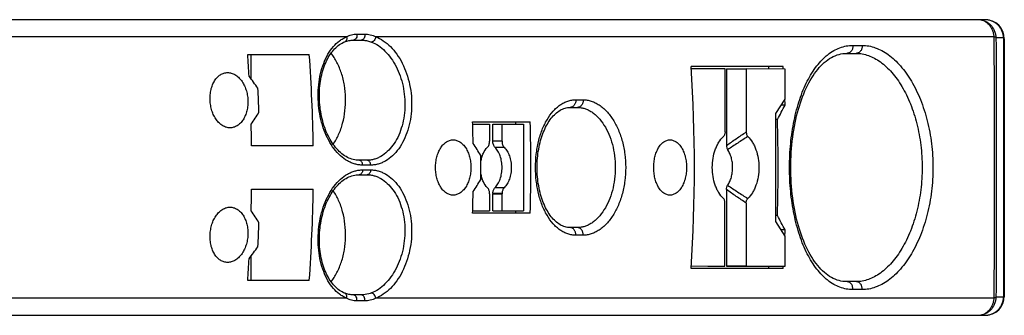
# Model space of a CAD drawing. Header units: millimetres. Extents: x 0 to 420, y 0 to 297.
# Tile 8 of 22: x 218 to 259, y 129 to 141. Entities that reach past the tile are written whole.
import ezdxf

# ---------------------------------------------------------------- set-up
doc = ezdxf.new("R2010")
doc.units = ezdxf.units.MM
doc.header["$LTSCALE"] = 23.1
doc.layers.add('T-EM12-T00-0DXF_CONTINUOUS_LINE', color=7, linetype='CONTINUOUS')

msp = doc.modelspace()

# ---------------------------------------------------------------- linework, layer by layer
at = {"layer": 'T-EM12-T00-0DXF_CONTINUOUS_LINE', "color": 7, "linetype": 'Continuous'}
for p, q in [((258.1007, 140.88), (185.0739, 140.88)), ((258.9007, 140.08), (258.9007, 129.38)), ((231.8283, 140.03), (232.1571, 140.03)), ((227.4337, 139.43), (229.9943, 139.43)), ((227.5829, 138.4075), (227.5829, 139.43)), ((252.3528, 139.48), (252.7388, 139.48)), ((249.7016, 138.93), (245.877, 138.93)), ((247.2873, 138.8308), (245.8826, 138.8332)), ((247.2855, 136.2106), (247.2873, 138.8308)), ((247.3489, 138.8294), (247.3466, 135.6453)), ((247.3489, 138.8294), (248.1712, 138.8293)), ((248.1712, 138.8293), (248.1693, 136.2091)), ((249.7862, 138.8265), (248.1712, 138.8293)), ((249.1136, 138.8277), (249.1136, 138.93)), ((249.7082, 138.8266), (249.7016, 138.93)), ((249.7853, 137.5765), (249.7862, 138.8265)), ((240.8426, 137.23), (241.1497, 137.23)), ((249.3992, 136.9772), (249.7853, 137.5765)), ((249.7856, 137.33), (249.6265, 137.33)), ((249.3959, 132.4772), (249.3992, 136.9772)), ((227.5829, 136.3697), (227.5829, 136.5365)), ((236.7882, 136.63), (239.184, 136.63)), ((236.791, 136.53), (237.4958, 136.53)), ((237.4958, 136.53), (237.4958, 135.8248)), ((237.6271, 136.53), (238.91, 136.53)), ((237.6271, 135.8248), (237.6271, 136.53)), ((238.0101, 135.8248), (238.0101, 136.53)), ((238.5912, 136.53), (238.5912, 136.63)), ((238.91, 136.53), (238.91, 132.93)), ((249.4647, 136.73), (249.399, 136.73)), ((230.1578, 135.63), (227.5973, 135.63)), ((232.3952, 135.03), (232.0664, 135.03)), ((232.0664, 134.43), (232.3952, 134.43)), ((227.5973, 133.83), (230.1578, 133.83)), ((237.4958, 133.6352), (237.4958, 132.93)), ((237.6271, 132.93), (237.6271, 133.6352)), ((238.0101, 132.93), (238.0101, 133.6352)), ((247.3453, 133.8135), (247.343, 130.6294)), ((227.5829, 132.9235), (227.5829, 133.0903)), ((247.2815, 130.6308), (247.2833, 133.251)), ((248.1672, 133.2495), (248.1653, 130.6293)), ((239.184, 132.83), (236.7882, 132.83)), ((236.791, 132.93), (237.4958, 132.93)), ((237.6271, 132.93), (238.91, 132.93)), ((238.5912, 132.83), (238.5912, 132.93)), ((249.4647, 132.73), (249.3961, 132.73)), ((249.7812, 131.8765), (249.3959, 132.4772)), ((241.1497, 132.23), (240.8426, 132.23)), ((249.7856, 132.13), (249.6186, 132.13)), ((249.7803, 130.6265), (249.7812, 131.8765)), ((227.5829, 130.03), (227.5829, 131.0525)), ((245.8829, 130.6319), (246.5717, 130.6307)), ((245.883, 130.6332), (247.2815, 130.6308)), ((246.5717, 130.6307), (247.2815, 130.6308)), ((249.7016, 130.53), (245.877, 130.53)), ((248.1653, 130.6293), (247.343, 130.6294)), ((247.343, 130.6294), (249.0142, 130.6265)), ((248.1653, 130.6293), (249.7803, 130.6265)), ((249.0142, 130.6265), (249.7803, 130.6265)), ((249.1136, 130.53), (249.1136, 130.6265)), ((249.7016, 130.53), (249.7078, 130.6265)), ((229.9943, 130.03), (227.4337, 130.03)), ((252.7388, 129.98), (252.3528, 129.98)), ((232.1571, 129.43), (231.8283, 129.43)), ((178.7007, 128.58), (258.1007, 128.58))]:
    msp.add_line(p, q, dxfattribs=at)
at = {"layer": 'T-EM12-T00-0DXF_CONTINUOUS_LINE', "color": 9, "linetype": 'Continuous'}
for p, q in [((231.5469, 140.167), (208.6808, 140.167)), ((231.9741, 140.28), (232.3032, 140.28)), ((258.4813, 140.167), (232.7594, 140.167)), ((258.8711, 140.1271), (258.5679, 140.1264)), ((252.6023, 139.8105), (252.9888, 139.8105)), ((241.0789, 137.5469), (241.3863, 137.5469)), ((238.0101, 135.8248), (237.6271, 135.8248)), ((237.7158, 135.5729), (238.0988, 135.5729)), ((232.546, 134.8304), (232.217, 134.8304)), ((232.217, 134.6296), (232.546, 134.6296)), ((237.6271, 133.6352), (238.0101, 133.6352)), ((237.628, 133.6649), (238.011, 133.6649)), ((238.0988, 133.8871), (237.7158, 133.8871)), ((241.3863, 131.9131), (241.0789, 131.9131)), ((252.9888, 129.6495), (252.6023, 129.6495)), ((231.5469, 129.293), (208.6808, 129.293)), ((232.3032, 129.18), (231.9741, 129.18)), ((258.4813, 129.293), (232.7594, 129.293)), ((258.8711, 129.3329), (258.5679, 129.3336))]:
    msp.add_line(p, q, dxfattribs=at)
at = {"layer": 'T-EM12-T00-0DXF_CONTINUOUS_LINE', "color": 7, "linetype": 'Continuous'}
for points in [[(232.0664, 135.03), (232.012, 135.0315), (231.9488, 135.0371), (231.8863, 135.0467), (231.8242, 135.0603), (231.7628, 135.0777), (231.7019, 135.0989), (231.6417, 135.1239), (231.5823, 135.1525), (231.5236, 135.1848), (231.4657, 135.2206), (231.4087, 135.2598), (231.3528, 135.3025), (231.2978, 135.3484), (231.244, 135.3976), (231.1913, 135.45), (231.1398, 135.5055), (231.0896, 135.5641), (231.0406, 135.6258), (230.993, 135.6904), (230.9468, 135.7579), (230.902, 135.8281), (230.8589, 135.9011), (230.8173, 135.9767), (230.7775, 136.0547), (230.7395, 136.1351), (230.7033, 136.2178), (230.6689, 136.3025), (230.6366, 136.3893), (230.6062, 136.4779), (230.5779, 136.5683), (230.5517, 136.6602), (230.5277, 136.7536), (230.5059, 136.8482), (230.4863, 136.944), (230.469, 137.0407), (230.4539, 137.1383), (230.4412, 137.2365), (230.4309, 137.3352), (230.4229, 137.4343), (230.4173, 137.5335), (230.4141, 137.6327), (230.4133, 137.7317), (230.4149, 137.8304), (230.4188, 137.9286), (230.4252, 138.0261), (230.4339, 138.1228), (230.445, 138.2186), (230.4583, 138.3131), (230.474, 138.4064), (230.492, 138.4982), (230.5122, 138.5883), (230.5346, 138.6768), (230.5591, 138.7633), (230.5857, 138.8478), (230.6144, 138.9302), (230.6451, 139.0103), (230.6777, 139.088), (230.7123, 139.1632), (230.7486, 139.2359), (230.7868, 139.3059), (230.8266, 139.3731), (230.8682, 139.4374), (230.9113, 139.4988), (230.956, 139.5572), (231.0022, 139.6126), (231.0499, 139.6648), (231.099, 139.7139), (231.1495, 139.7597), (231.2014, 139.8022), (231.2546, 139.8413), (231.3091, 139.8771), (231.3648, 139.9093), (231.4219, 139.9379), (231.4722, 139.9597)], [(231.4722, 139.9596), (231.5078, 139.9732), (231.5526, 139.9883), (231.5977, 140.0011), (231.6435, 140.0116), (231.6902, 140.0198), (231.7379, 140.0257), (231.7868, 140.0291), (231.8283, 140.03)], [(252.3529, 129.98), (252.2749, 129.9825), (252.1908, 129.9907), (252.1081, 130.0045), (252.0267, 130.0238), (251.9464, 130.0485), (251.8672, 130.0785), (251.789, 130.1137), (251.712, 130.154), (251.6361, 130.1994), (251.5614, 130.2497), (251.488, 130.3048), (251.4158, 130.3646), (251.3451, 130.429), (251.2758, 130.4978), (251.2079, 130.5712), (251.1413, 130.649), (251.0762, 130.7312), (251.0124, 130.8177), (250.9501, 130.9088), (250.8892, 131.0041), (250.8299, 131.1036), (250.7723, 131.2073), (250.7164, 131.315), (250.6622, 131.4265), (250.6099, 131.5419), (250.5595, 131.6609), (250.5111, 131.7834), (250.4647, 131.9093), (250.4204, 132.0384), (250.3782, 132.1706), (250.3382, 132.3057), (250.3004, 132.4436), (250.2649, 132.5841), (250.2317, 132.727), (250.2008, 132.8722), (250.1723, 133.0196), (250.1461, 133.1688), (250.1224, 133.3199), (250.1011, 133.4725), (250.0823, 133.6265), (250.066, 133.7818), (250.0521, 133.9381), (250.0407, 134.0953), (250.0319, 134.2532), (250.0256, 134.4117), (250.0218, 134.5705), (250.0205, 134.7295), (250.0218, 134.8884), (250.0255, 135.0472), (250.0318, 135.2057), (250.0407, 135.3636), (250.052, 135.5208), (250.0659, 135.6772), (250.0822, 135.8324), (250.101, 135.9864), (250.1222, 136.1391), (250.1459, 136.2901), (250.1721, 136.4394), (250.2006, 136.5867), (250.2315, 136.732), (250.2647, 136.8749), (250.3002, 137.0154), (250.3379, 137.1533), (250.3779, 137.2885), (250.4201, 137.4207), (250.4644, 137.5498), (250.5108, 137.6757), (250.5592, 137.7983), (250.6096, 137.9173), (250.6618, 138.0326), (250.716, 138.1442), (250.7719, 138.2519), (250.8295, 138.3556), (250.8888, 138.4552), (250.9496, 138.5506), (251.012, 138.6416), (251.0757, 138.7282), (251.1409, 138.8105), (251.2074, 138.8883), (251.2753, 138.9616), (251.3446, 139.0306), (251.4153, 139.0949), (251.4874, 139.1548), (251.5609, 139.2099), (251.6355, 139.2602), (251.7114, 139.3056), (251.7885, 139.346), (251.8666, 139.3812), (251.9458, 139.4112), (252.0261, 139.436), (252.1075, 139.4553), (252.1902, 139.4692), (252.2742, 139.4775), (252.3529, 139.48)], [(240.8426, 132.23), (240.7936, 132.2316), (240.7382, 132.2372), (240.6839, 132.2468), (240.6307, 132.26), (240.5784, 132.277), (240.5268, 132.2974), (240.4761, 132.3214), (240.4261, 132.3487), (240.3769, 132.3794), (240.3285, 132.4133), (240.281, 132.4505), (240.2343, 132.4908), (240.1886, 132.5342), (240.1438, 132.5806), (240.1, 132.63), (240.0572, 132.6823), (240.0156, 132.7375), (239.975, 132.7956), (239.9355, 132.8565), (239.8972, 132.9202), (239.8602, 132.9867), (239.8244, 133.056), (239.79, 133.1278), (239.757, 133.2021), (239.7256, 133.2789), (239.6957, 133.3579), (239.6675, 133.4391), (239.6409, 133.5224), (239.6161, 133.6076), (239.5931, 133.6945), (239.5719, 133.7832), (239.5527, 133.8733), (239.5353, 133.9649), (239.5199, 134.0577), (239.5065, 134.1516), (239.4951, 134.2464), (239.4857, 134.3421), (239.4784, 134.4384), (239.4732, 134.5351), (239.4701, 134.6322), (239.469, 134.7294), (239.47, 134.8267), (239.4732, 134.9238), (239.4784, 135.0205), (239.4857, 135.1168), (239.495, 135.2125), (239.5064, 135.3073), (239.5198, 135.4012), (239.5351, 135.4941), (239.5525, 135.5856), (239.5717, 135.6758), (239.5929, 135.7645), (239.6158, 135.8514), (239.6406, 135.9366), (239.6671, 136.0199), (239.6954, 136.1011), (239.7252, 136.1802), (239.7567, 136.257), (239.7896, 136.3314), (239.824, 136.4032), (239.8598, 136.4725), (239.8968, 136.539), (239.9351, 136.6028), (239.9745, 136.6637), (240.0151, 136.7218), (240.0568, 136.7771), (240.0995, 136.8294), (240.1433, 136.8788), (240.188, 136.9253), (240.2338, 136.9687), (240.2804, 137.0091), (240.328, 137.0463), (240.3764, 137.0802), (240.4256, 137.111), (240.4755, 137.1383), (240.5263, 137.1623), (240.5778, 137.1828), (240.6301, 137.1998), (240.6833, 137.2131), (240.7375, 137.2227), (240.793, 137.2284), (240.8426, 137.23)], [(231.4722, 129.5003), (231.4226, 129.5218), (231.3655, 129.5504), (231.3097, 129.5825), (231.2552, 129.6182), (231.202, 129.6573), (231.1501, 129.6998), (231.0996, 129.7455), (231.0505, 129.7946), (231.0028, 129.8468), (230.9566, 129.9021), (230.9119, 129.9604), (230.8687, 130.0218), (230.8271, 130.0861), (230.7873, 130.1533), (230.7491, 130.2232), (230.7127, 130.2958), (230.6781, 130.371), (230.6455, 130.4487), (230.6148, 130.5288), (230.5861, 130.6112), (230.5594, 130.6956), (230.5349, 130.7822), (230.5124, 130.8706), (230.4922, 130.9607), (230.4742, 131.0525), (230.4585, 131.1457), (230.4451, 131.2403), (230.434, 131.336), (230.4253, 131.4327), (230.4189, 131.5302), (230.4149, 131.6284), (230.4133, 131.7271), (230.4141, 131.8261), (230.4173, 131.9253), (230.4228, 132.0245), (230.4308, 132.1236), (230.4411, 132.2223), (230.4538, 132.3205), (230.4688, 132.4181), (230.4861, 132.5148), (230.5056, 132.6106), (230.5274, 132.7053), (230.5514, 132.7986), (230.5776, 132.8906), (230.6059, 132.981), (230.6362, 133.0696), (230.6685, 133.1564), (230.7028, 133.2412), (230.739, 133.3239), (230.7771, 133.4043), (230.8169, 133.4824), (230.8584, 133.558), (230.9015, 133.631), (230.9462, 133.7013), (230.9924, 133.7688), (231.04, 133.8335), (231.089, 133.8951), (231.1392, 133.9538), (231.1907, 134.0093), (231.2434, 134.0618), (231.2972, 134.111), (231.3521, 134.157), (231.4081, 134.1997), (231.465, 134.239), (231.5228, 134.2748), (231.5815, 134.3071), (231.641, 134.3358), (231.7012, 134.3608), (231.762, 134.3821), (231.8235, 134.3995), (231.8855, 134.4131), (231.9481, 134.4228), (232.0112, 134.4284), (232.0664, 134.43)], [(231.8283, 129.43), (231.7876, 129.4309), (231.7387, 129.4342), (231.691, 129.44), (231.6443, 129.4482), (231.5985, 129.4587), (231.5533, 129.4715), (231.5086, 129.4865), (231.4722, 129.5003)]]:
    msp.add_lwpolyline(points, dxfattribs=at)
for centre, radius, start, end in [((258.1007, 140.08), 0.8, 0, 90), ((162.69, 134.742), 64.9132, 3.345421, 4.141513), ((165.0961, 134.7345), 65.0679, 0.788527, 4.138202), ((180.9449, 134.73), 65.0678, 356.299094, 3.700906), ((144.9757, 77.616), 102.5649, 36.088355, 36.43476), ((162.8618, 134.7333), 65.0812, 2.022397, 2.903594), ((180.4058, 174.0414), 78.4938, 331.618352, 332.114994), ((184.9842, 134.7333), 64.8534, 2.294722, 2.499677), ((150.8116, 186.5892), 91.6466, 326.891943, 327.264336), ((162.4385, 134.7304), 65.165, 0.791, 1.582494), ((171.5821, 134.7305), 65.2338, 0.876659, 1.668607), ((173.9653, 134.73), 65.2464, 358.331288, 1.668712), ((184.5151, 134.73), 64.9804, 358.236243, 1.763757), ((159.9744, 85.5168), 91.7859, 32.794088, 33.165089), ((171.8672, 134.73), 65.2664, 359.561058, 0.438942), ((159.9236, 183.6944), 91.6941, 326.980913, 327.353811), ((162.4385, 134.7296), 65.165, 358.417506, 359.209), ((165.0388, 134.7279), 65.1252, 355.863272, 359.21), ((171.5821, 134.7295), 65.2337, 358.331393, 359.120811), ((237.0324, 133.6353), 0.4635, 359.9889, 3.6641), ((238.0906, 133.6353), 0.4635, 176.33563, 180.01063), ((238.4736, 133.6353), 0.4635, 176.33598, 180.01098), ((150.9835, 82.9821), 91.4418, 32.735247, 33.108474), ((180.5907, 95.5174), 78.2841, 27.884341, 28.382313), ((162.8768, 134.7261), 65.0661, 357.096304, 357.977705), ((184.9847, 134.7267), 64.8529, 357.489281, 357.705279), ((144.8218, 191.9569), 102.7557, 323.565561, 323.911323), ((162.7105, 134.7167), 64.8927, 355.858361, 356.654705), ((258.1007, 129.38), 0.8, 270, 360)]:
    msp.add_arc(centre, radius, start, end, dxfattribs=at)
at = {"layer": 'T-EM12-T00-0DXF_CONTINUOUS_LINE', "color": 9, "linetype": 'Continuous'}
for centre, radius, start, end in [((-992.7145, 134.7324), 1251.2077, 359.999894, 0.2488639), ((-1296.0991, 134.7323), 1554.6764, 359.9999192, 0.1987949), ((-987.1574, 134.7155), 1245.6505, 359.7505803, 0.0006684), ((-1289.1594, 134.7157), 1547.7367, 359.8007603, 0.000533)]:
    msp.add_arc(centre, radius, start, end, dxfattribs=at)
for points, knots in [([(258.5679, 140.1264), (258.5651, 140.1766), (258.5503, 140.2767), (258.5013, 140.4197), (258.4272, 140.5507), (258.3307, 140.665), (258.215, 140.7585), (258.0845, 140.8278), (257.9436, 140.8704), (257.8461, 140.88), (257.7975, 140.88)], [0, 0, 0, 0, 0.1272208, 0.2540466, 0.380233, 0.5056224, 0.6301679, 0.7539423, 0.8771294, 1, 1, 1, 1]), ([(258.4813, 140.167), (258.4768, 140.2152), (258.4603, 140.3104), (258.4134, 140.4461), (258.3462, 140.5699), (258.2606, 140.6776), (258.1594, 140.7656), (258.0459, 140.8308), (257.9239, 140.8709), (257.8394, 140.88), (257.7975, 140.88)], [0, 0, 0, 0, 0.134267, 0.2667518, 0.3965653, 0.5231252, 0.646252, 0.7662231, 0.88377, 1, 1, 1, 1]), ([(258.8711, 140.1271), (258.8682, 140.1773), (258.8533, 140.2773), (258.8042, 140.4202), (258.7301, 140.5511), (258.6336, 140.6652), (258.518, 140.7586), (258.3875, 140.8278), (258.2467, 140.8704), (258.1492, 140.88), (258.1007, 140.88)], [0, 0, 0, 0, 0.1272238, 0.2540512, 0.380238, 0.505627, 0.6301716, 0.7539448, 0.8771307, 1, 1, 1, 1]), ([(232.217, 134.8304), (232.1632, 134.8304), (232.0548, 134.8379), (231.894, 134.8715), (231.7357, 134.9272), (231.5263, 135.0317), (231.2769, 135.218), (231.0139, 135.5115), (230.788, 135.8692), (230.6049, 136.2793), (230.4693, 136.729), (230.3847, 137.2041), (230.3532, 137.6897), (230.3758, 138.1705), (230.452, 138.6316), (230.5801, 139.0587), (230.7571, 139.4384), (230.9791, 139.7588), (231.2017, 139.9711), (231.3952, 140.0976), (231.4959, 140.1464), (231.5469, 140.167)], [0, 0, 0, 0, 0.024335, 0.048961, 0.0741212, 0.1000277, 0.1546445, 0.2137422, 0.2774463, 0.3452917, 0.4163675, 0.4894585, 0.5631759, 0.6360792, 0.7067934, 0.7741283, 0.837207, 0.8956096, 0.9495295, 0.9751181, 1, 1, 1, 1]), ([(231.5469, 140.167), (231.5525, 140.1452), (231.5578, 140.1016), (231.5476, 140.0393), (231.5231, 139.9958), (231.4957, 139.9714), (231.4802, 139.9629), (231.4722, 139.9597)], [0, 0, 0, 0, 0.2819912, 0.5436225, 0.7800793, 0.8913031, 1, 1, 1, 1]), ([(231.5469, 140.167), (231.5803, 140.1851), (231.6481, 140.2175), (231.7541, 140.2536), (231.863, 140.2753), (231.937, 140.28), (231.9741, 140.28)], [0, 0, 0, 0, 0.2552925, 0.5037091, 0.7504344, 1, 1, 1, 1]), ([(231.9741, 140.28), (231.9799, 140.2504), (231.981, 140.1901), (231.9577, 140.1195), (231.9252, 140.0746), (231.8961, 140.0495), (231.8633, 140.0336), (231.8398, 140.03), (231.8283, 140.03)], [0, 0, 0, 0, 0.2775314, 0.5443933, 0.6684542, 0.7847298, 0.894317, 1, 1, 1, 1]), ([(232.3032, 140.28), (232.3089, 140.2504), (232.3101, 140.1901), (232.2867, 140.1195), (232.2541, 140.0746), (232.225, 140.0495), (232.1922, 140.0336), (232.1686, 140.03), (232.1571, 140.03)], [0, 0, 0, 0, 0.2773701, 0.544126, 0.6681905, 0.7845161, 0.8941966, 1, 1, 1, 1]), ([(232.3032, 140.28), (232.38, 140.28), (232.5381, 140.259), (232.6871, 140.2032), (232.7594, 140.167)], [0, 0, 0, 0, 0.4873247, 1, 1, 1, 1]), ([(232.7594, 140.167), (232.8699, 140.1249), (233.0891, 140.0082), (233.3844, 139.7601), (233.649, 139.4418), (233.8745, 139.0636), (234.0535, 138.6374), (234.1799, 138.1765), (234.2493, 137.6952), (234.2593, 137.2088), (234.2095, 136.7326), (234.1015, 136.2817), (233.9392, 135.8705), (233.7279, 135.512), (233.4747, 135.218), (233.2306, 135.0317), (233.0241, 134.9272), (232.8673, 134.8715), (232.7075, 134.8379), (232.5996, 134.8304), (232.546, 134.8304)], [0, 0, 0, 0, 0.052832, 0.109896, 0.1713991, 0.2370089, 0.3060065, 0.3774122, 0.4500847, 0.522802, 0.5943372, 0.6635368, 0.7294091, 0.7912277, 0.8486549, 0.9018821, 0.9272059, 0.9518553, 0.9760397, 1, 1, 1, 1]), ([(232.7594, 140.167), (232.757, 140.1396), (232.7435, 140.0856), (232.7083, 140.0265), (232.6713, 139.9892), (232.6413, 139.9684), (232.6097, 139.9551), (232.5877, 139.9517), (232.5772, 139.9515)], [0, 0, 0, 0, 0.2703232, 0.5384079, 0.665326, 0.7847254, 0.8960065, 1, 1, 1, 1]), ([(258.5679, 140.1264), (258.5566, 140.1346), (258.5283, 140.15), (258.4984, 140.1613), (258.4813, 140.167)], [0, 0, 0, 0, 0.4384564, 1, 1, 1, 1]), ([(258.8711, 140.1271), (258.8712, 139.6821), (258.8718, 137.8831), (258.872, 136.0841), (258.872, 134.7301)], [0, 0, 0, 0, 0.2473581, 1, 1, 1, 1]), ([(258.9007, 140.08), (258.9007, 140.084), (258.8993, 140.0925), (258.8934, 140.1046), (258.8838, 140.1164), (258.8756, 140.1236), (258.8711, 140.1271)], [0, 0, 0, 0, 0.2098694, 0.4379195, 0.6982623, 1, 1, 1, 1]), ([(232.1571, 140.03), (232.1919, 140.03), (232.2803, 140.0257), (232.4219, 140.0024), (232.5259, 139.9709), (232.5772, 139.9515)], [0, 0, 0, 0, 0.2431643, 0.6171962, 1, 1, 1, 1]), ([(232.5772, 139.9515), (232.6796, 139.9128), (232.8831, 139.8054), (233.1577, 139.577), (233.4044, 139.2838), (233.6152, 138.9353), (233.7831, 138.5421), (233.9022, 138.1167), (233.9683, 137.6724), (233.979, 137.2231), (233.9338, 136.7833), (233.8345, 136.3671), (233.6845, 135.9877), (233.4889, 135.6573), (233.2544, 135.3864), (233.0285, 135.2151), (232.8375, 135.119), (232.6924, 135.0678), (232.5445, 135.0369), (232.4448, 135.03), (232.3952, 135.03)], [0, 0, 0, 0, 0.0529701, 0.1101628, 0.1717678, 0.2374469, 0.3064819, 0.377896, 0.4505494, 0.5232204, 0.5946829, 0.663788, 0.7295544, 0.7912723, 0.8486241, 0.9018183, 0.9271436, 0.9518056, 0.9760119, 1, 1, 1, 1]), ([(252.6023, 129.6495), (252.5111, 129.6495), (252.3273, 129.666), (252.0576, 129.7407), (251.797, 129.8639), (251.5923, 130.0037), (251.4354, 130.1366), (251.2782, 130.2884), (251.0914, 130.5062), (250.887, 130.8036), (250.7003, 131.1383), (250.5326, 131.5072), (250.3848, 131.907), (250.2581, 132.3341), (250.1532, 132.7845), (250.0708, 133.2539), (249.9913, 133.903), (249.9521, 134.73), (249.9913, 135.5569), (250.0708, 136.2061), (250.1532, 136.6755), (250.2581, 137.1259), (250.3848, 137.553), (250.5326, 137.9528), (250.7003, 138.3217), (250.887, 138.6564), (251.0914, 138.9537), (251.2782, 139.1716), (251.4354, 139.3234), (251.5923, 139.4563), (251.797, 139.5961), (252.0576, 139.7193), (252.3273, 139.794), (252.5111, 139.8105), (252.6023, 139.8105)], [0, 0, 0, 0, 0.0219423, 0.0441143, 0.0669922, 0.0909872, 0.1035146, 0.1164329, 0.1435228, 0.1723972, 0.2030987, 0.2355976, 0.2698026, 0.3055693, 0.3427085, 0.3809929, 0.4201642, 0.5, 0.5798358, 0.6190071, 0.6572915, 0.6944307, 0.7301974, 0.7644024, 0.7969013, 0.8276028, 0.8564772, 0.8835671, 0.8964854, 0.9090128, 0.9330078, 0.9558857, 0.9780577, 1, 1, 1, 1]), ([(252.6023, 139.8105), (252.6059, 139.7692), (252.6003, 139.706), (252.5718, 139.6293), (252.541, 139.5783), (252.5019, 139.536), (252.4562, 139.5042), (252.4058, 139.4845), (252.3703, 139.48), (252.3528, 139.48)], [0, 0, 0, 0, 0.268689, 0.4005603, 0.5286117, 0.652139, 0.7711836, 0.8866054, 1, 1, 1, 1]), ([(252.9888, 139.8105), (252.9923, 139.7692), (252.9867, 139.706), (252.9581, 139.6292), (252.9273, 139.5783), (252.8881, 139.536), (252.8423, 139.5042), (252.7918, 139.4845), (252.7563, 139.48), (252.7388, 139.48)], [0, 0, 0, 0, 0.2684907, 0.4002931, 0.5283129, 0.6518543, 0.7709601, 0.8864824, 1, 1, 1, 1]), ([(252.9888, 139.8105), (253.0803, 139.8105), (253.2668, 139.7935), (253.5436, 139.7189), (253.8173, 139.596), (254.0852, 139.4263), (254.3445, 139.2114), (254.5925, 138.9537), (254.8265, 138.6556), (255.044, 138.32), (255.2425, 137.95), (255.4827, 137.4064), (255.719, 136.6636), (255.8918, 135.7153), (255.9504, 134.73), (255.8918, 133.7447), (255.719, 132.7963), (255.4827, 132.0535), (255.2425, 131.51), (255.044, 131.14), (254.8265, 130.8043), (254.5925, 130.5062), (254.3445, 130.2485), (254.0852, 130.0337), (253.8173, 129.864), (253.5436, 129.7411), (253.2668, 129.6665), (253.0803, 129.6495), (252.9888, 129.6495)], [0, 0, 0, 0, 0.0215074, 0.0437258, 0.0670375, 0.0917315, 0.1179999, 0.1459447, 0.1755908, 0.2069001, 0.2397835, 0.2741119, 0.3463995, 0.4222782, 0.5, 0.5777218, 0.6536005, 0.7258881, 0.7602165, 0.7930999, 0.8244092, 0.8540553, 0.8820001, 0.9082685, 0.9329625, 0.9562742, 0.9784926, 1, 1, 1, 1]), ([(252.7388, 139.48), (252.8237, 139.48), (252.9967, 139.4642), (253.2535, 139.3949), (253.5078, 139.2805), (253.7569, 139.1225), (253.9983, 138.9225), (254.2296, 138.6823), (254.4481, 138.4043), (254.6515, 138.091), (254.8373, 137.7454), (255.0625, 137.2371), (255.2843, 136.5418), (255.4467, 135.6535), (255.5018, 134.73), (255.4467, 133.8065), (255.2843, 132.9182), (255.0625, 132.2229), (254.8373, 131.7146), (254.6515, 131.369), (254.4481, 131.0557), (254.2296, 130.7777), (253.9983, 130.5375), (253.7569, 130.3375), (253.5078, 130.1795), (253.2535, 130.0651), (252.9967, 129.9958), (252.8237, 129.98), (252.7388, 129.98)], [0, 0, 0, 0, 0.0213449, 0.0434191, 0.0666067, 0.0911979, 0.1173854, 0.1452725, 0.1748851, 0.2061859, 0.2390863, 0.273457, 0.3458991, 0.4220074, 0.5, 0.5779926, 0.6541009, 0.726543, 0.7609137, 0.7938141, 0.8251149, 0.8547275, 0.8826146, 0.9088021, 0.9333933, 0.9565809, 0.9786551, 1, 1, 1, 1]), ([(241.0789, 131.9131), (241.0224, 131.9131), (240.9086, 131.9223), (240.7408, 131.9637), (240.5775, 132.0321), (240.4204, 132.1266), (240.2707, 132.2462), (240.078, 132.4421), (239.8646, 132.7457), (239.663, 133.174), (239.5146, 133.6596), (239.4239, 134.1847), (239.3933, 134.73), (239.4239, 135.2753), (239.5146, 135.8004), (239.663, 136.286), (239.8646, 136.7143), (240.078, 137.0179), (240.2707, 137.2138), (240.4204, 137.3334), (240.5775, 137.4279), (240.7408, 137.4963), (240.9086, 137.5377), (241.0224, 137.5469), (241.0789, 137.5469)], [0, 0, 0, 0, 0.0236059, 0.0474573, 0.0719173, 0.097301, 0.1238582, 0.151765, 0.2118989, 0.2778444, 0.3488168, 0.4234483, 0.5, 0.5765517, 0.6511832, 0.7221556, 0.7881011, 0.848235, 0.8761418, 0.902699, 0.9280827, 0.9525427, 0.9763941, 1, 1, 1, 1]), ([(241.0789, 137.5469), (241.0806, 137.5067), (241.0738, 137.4459), (241.0457, 137.3722), (241.0165, 137.3236), (240.9801, 137.2833), (240.9378, 137.2531), (240.8913, 137.2343), (240.8587, 137.23), (240.8426, 137.23)], [0, 0, 0, 0, 0.2751256, 0.4088693, 0.5376009, 0.6604978, 0.7776405, 0.8901275, 1, 1, 1, 1]), ([(241.3863, 137.5469), (241.3881, 137.5067), (241.3812, 137.4459), (241.3531, 137.3721), (241.3239, 137.3235), (241.2874, 137.2833), (241.245, 137.2531), (241.1985, 137.2343), (241.1657, 137.23), (241.1497, 137.23)], [0, 0, 0, 0, 0.2749619, 0.4086497, 0.5373557, 0.6602639, 0.7774562, 0.8900256, 1, 1, 1, 1]), ([(241.1497, 137.23), (241.1998, 137.23), (241.3012, 137.2217), (241.4517, 137.1851), (241.5999, 137.1248), (241.7442, 137.0413), (241.8834, 136.9356), (242.0644, 136.7625), (242.2682, 136.4943), (242.4648, 136.1144), (242.6116, 135.6828), (242.7023, 135.2155), (242.733, 134.73), (242.7023, 134.2445), (242.6116, 133.7772), (242.4648, 133.3455), (242.2682, 132.9657), (242.0644, 132.6975), (241.8834, 132.5244), (241.7442, 132.4187), (241.5999, 132.3352), (241.4517, 132.2748), (241.3012, 132.2382), (241.1998, 132.23), (241.1497, 132.23)], [0, 0, 0, 0, 0.0232616, 0.0470322, 0.0716295, 0.0973068, 0.1242467, 0.1525616, 0.2133827, 0.2796121, 0.3503674, 0.4243478, 0.5, 0.5756522, 0.6496326, 0.7203879, 0.7866173, 0.8474384, 0.8757533, 0.9026932, 0.9283705, 0.9529678, 0.9767384, 1, 1, 1, 1]), ([(241.3863, 137.5469), (241.4429, 137.5469), (241.5576, 137.5376), (241.7275, 137.4961), (241.8947, 137.4278), (242.0575, 137.3333), (242.2142, 137.2139), (242.4176, 137.0183), (242.6464, 136.7155), (242.8666, 136.2874), (243.0307, 135.8014), (243.1319, 135.2758), (243.1661, 134.73), (243.1319, 134.1842), (243.0307, 133.6586), (242.8666, 133.1726), (242.6464, 132.7445), (242.4176, 132.4417), (242.2142, 132.2461), (242.0575, 132.1267), (241.8947, 132.0322), (241.7275, 131.9639), (241.5576, 131.9224), (241.4429, 131.9131), (241.3863, 131.9131)], [0, 0, 0, 0, 0.023348, 0.0471905, 0.0718464, 0.0975709, 0.1245476, 0.1528891, 0.2137319, 0.279937, 0.3506197, 0.4244859, 0.5, 0.5755141, 0.6493803, 0.720063, 0.7862681, 0.8471109, 0.8754524, 0.9024292, 0.9281536, 0.9528095, 0.976652, 1, 1, 1, 1]), ([(247.3466, 135.6453), (247.4813, 135.7435), (247.7542, 135.9335), (248.0308, 136.1179), (248.1693, 136.2091)], [0, 0, 0, 0, 0.501416, 1, 1, 1, 1]), ([(248.2333, 136.0171), (248.0927, 135.9275), (247.8114, 135.7468), (247.5321, 135.563), (247.3933, 135.469)], [0, 0, 0, 0, 0.4988068, 1, 1, 1, 1]), ([(232.217, 134.8304), (232.2169, 134.8562), (232.2096, 134.9064), (232.1778, 134.972), (232.1353, 135.0114), (232.0963, 135.0273), (232.0762, 135.03), (232.0664, 135.03)], [0, 0, 0, 0, 0.2810072, 0.5446991, 0.781837, 0.8924144, 1, 1, 1, 1]), ([(232.546, 134.8304), (232.546, 134.8562), (232.5386, 134.9064), (232.5068, 134.9721), (232.4642, 135.0114), (232.4252, 135.0273), (232.405, 135.03), (232.3952, 135.03)], [0, 0, 0, 0, 0.2808232, 0.5444264, 0.781634, 0.8923026, 1, 1, 1, 1]), ([(258.872, 134.7301), (258.872, 134.2769), (258.8719, 132.4778), (258.8715, 130.6787), (258.8711, 129.3329)], [0, 0, 0, 0, 0.2519068, 1, 1, 1, 1]), ([(231.5469, 129.293), (231.4959, 129.3136), (231.3952, 129.3624), (231.2017, 129.4889), (230.9791, 129.7012), (230.7571, 130.0216), (230.5801, 130.4013), (230.452, 130.8284), (230.3758, 131.2895), (230.3532, 131.7703), (230.3847, 132.2559), (230.4693, 132.731), (230.6049, 133.1807), (230.788, 133.5908), (231.0139, 133.9485), (231.2769, 134.242), (231.5263, 134.4283), (231.7357, 134.5328), (231.894, 134.5885), (232.0548, 134.6221), (232.1632, 134.6296), (232.217, 134.6296)], [0, 0, 0, 0, 0.0248819, 0.0504705, 0.1043904, 0.162793, 0.2258717, 0.2932066, 0.3639208, 0.4368241, 0.5105415, 0.5836325, 0.6547083, 0.7225537, 0.7862578, 0.8453555, 0.8999723, 0.9258788, 0.951039, 0.975665, 1, 1, 1, 1]), ([(232.217, 134.6296), (232.2169, 134.6038), (232.2096, 134.5536), (232.1778, 134.488), (232.1353, 134.4486), (232.0963, 134.4327), (232.0762, 134.43), (232.0664, 134.43)], [0, 0, 0, 0, 0.2810072, 0.5446991, 0.781837, 0.8924144, 1, 1, 1, 1]), ([(232.546, 134.6296), (232.546, 134.6038), (232.5386, 134.5536), (232.5068, 134.4879), (232.4642, 134.4486), (232.4252, 134.4327), (232.405, 134.43), (232.3952, 134.43)], [0, 0, 0, 0, 0.2808232, 0.5444264, 0.781634, 0.8923026, 1, 1, 1, 1]), ([(232.3952, 134.43), (232.4448, 134.43), (232.5445, 134.4231), (232.6924, 134.3922), (232.8375, 134.341), (233.0285, 134.2449), (233.2544, 134.0736), (233.4889, 133.8027), (233.6845, 133.4723), (233.8345, 133.0929), (233.9338, 132.6767), (233.979, 132.2369), (233.9683, 131.7876), (233.9022, 131.3433), (233.7831, 130.9178), (233.6152, 130.5247), (233.4044, 130.1761), (233.1577, 129.883), (232.8831, 129.6546), (232.6796, 129.5472), (232.5772, 129.5085)], [0, 0, 0, 0, 0.0239881, 0.0481944, 0.0728564, 0.0981817, 0.1513759, 0.2087277, 0.2704456, 0.336212, 0.4053171, 0.4767796, 0.5494506, 0.622104, 0.6935181, 0.7625531, 0.8282322, 0.8898372, 0.9470299, 1, 1, 1, 1]), ([(232.546, 134.6296), (232.5996, 134.6296), (232.7075, 134.6221), (232.8673, 134.5885), (233.0241, 134.5328), (233.2306, 134.4283), (233.4747, 134.242), (233.7279, 133.9479), (233.9392, 133.5895), (234.1015, 133.1783), (234.2095, 132.7274), (234.2593, 132.2512), (234.2493, 131.7648), (234.1799, 131.2835), (234.0535, 130.8226), (233.8745, 130.3964), (233.649, 130.0182), (233.3844, 129.6999), (233.0891, 129.4518), (232.8699, 129.3351), (232.7594, 129.293)], [0, 0, 0, 0, 0.0239603, 0.0481447, 0.0727941, 0.0981179, 0.1513451, 0.2087723, 0.2705909, 0.3364632, 0.4056628, 0.477198, 0.5499153, 0.6225878, 0.6939935, 0.7629911, 0.8286009, 0.890104, 0.947168, 1, 1, 1, 1]), ([(247.3923, 133.9896), (247.5309, 133.8956), (247.8099, 133.7116), (248.091, 133.5309), (248.2315, 133.4413)], [0, 0, 0, 0, 0.5011947, 1, 1, 1, 1]), ([(248.1672, 133.2495), (248.0288, 133.3407), (247.7525, 133.5252), (247.4798, 133.7153), (247.3453, 133.8135)], [0, 0, 0, 0, 0.4985861, 1, 1, 1, 1]), ([(241.0789, 131.9131), (241.0806, 131.9533), (241.0738, 132.0141), (241.0457, 132.0878), (241.0165, 132.1364), (240.9801, 132.1767), (240.9378, 132.2069), (240.8913, 132.2257), (240.8587, 132.23), (240.8426, 132.23)], [0, 0, 0, 0, 0.2751255, 0.4088692, 0.5376008, 0.6604978, 0.7776405, 0.8901275, 1, 1, 1, 1]), ([(241.3863, 131.9131), (241.3881, 131.9533), (241.3812, 132.0141), (241.3531, 132.0878), (241.3239, 132.1365), (241.2874, 132.1767), (241.245, 132.2069), (241.1985, 132.2257), (241.1657, 132.23), (241.1497, 132.23)], [0, 0, 0, 0, 0.2749619, 0.4086497, 0.5373557, 0.6602639, 0.7774562, 0.8900256, 1, 1, 1, 1]), ([(252.6023, 129.6495), (252.6059, 129.6908), (252.6003, 129.754), (252.5718, 129.8307), (252.541, 129.8817), (252.5019, 129.924), (252.4562, 129.9558), (252.4058, 129.9755), (252.3703, 129.98), (252.3528, 129.98)], [0, 0, 0, 0, 0.268689, 0.4005603, 0.5286117, 0.652139, 0.7711836, 0.8866054, 1, 1, 1, 1]), ([(252.9888, 129.6495), (252.9923, 129.6908), (252.9867, 129.754), (252.9581, 129.8307), (252.9273, 129.8817), (252.8881, 129.924), (252.8423, 129.9558), (252.7918, 129.9755), (252.7563, 129.98), (252.7388, 129.98)], [0, 0, 0, 0, 0.2684907, 0.4002931, 0.5283129, 0.6518543, 0.7709601, 0.8864824, 1, 1, 1, 1]), ([(231.5469, 129.293), (231.5525, 129.3148), (231.5578, 129.3584), (231.5476, 129.4207), (231.5231, 129.4642), (231.4957, 129.4886), (231.4802, 129.4971), (231.4722, 129.5003)], [0, 0, 0, 0, 0.2819912, 0.5436225, 0.7800793, 0.8913031, 1, 1, 1, 1]), ([(231.9741, 129.18), (231.9799, 129.2096), (231.981, 129.2699), (231.9577, 129.3405), (231.9252, 129.3854), (231.8961, 129.4105), (231.8633, 129.4264), (231.8398, 129.43), (231.8283, 129.43)], [0, 0, 0, 0, 0.2775313, 0.5443931, 0.6684541, 0.7847298, 0.894317, 1, 1, 1, 1]), ([(232.5772, 129.5085), (232.5429, 129.4955), (232.4071, 129.4511), (232.2633, 129.43), (232.1571, 129.43)], [0, 0, 0, 0, 0.2564728, 1, 1, 1, 1]), ([(232.3032, 129.18), (232.3089, 129.2096), (232.3101, 129.2699), (232.2867, 129.3405), (232.2541, 129.3854), (232.225, 129.4105), (232.1922, 129.4264), (232.1686, 129.43), (232.1571, 129.43)], [0, 0, 0, 0, 0.2773701, 0.544126, 0.6681905, 0.7845161, 0.8941966, 1, 1, 1, 1]), ([(232.7594, 129.293), (232.757, 129.3204), (232.7435, 129.3744), (232.7083, 129.4335), (232.6713, 129.4708), (232.6413, 129.4916), (232.6097, 129.5049), (232.5877, 129.5083), (232.5772, 129.5085)], [0, 0, 0, 0, 0.2703232, 0.5384079, 0.665326, 0.7847254, 0.8960065, 1, 1, 1, 1]), ([(231.9741, 129.18), (231.937, 129.18), (231.863, 129.1847), (231.7541, 129.2064), (231.6481, 129.2425), (231.5803, 129.2749), (231.5469, 129.293)], [0, 0, 0, 0, 0.2495656, 0.4962909, 0.7447076, 1, 1, 1, 1]), ([(232.7594, 129.293), (232.6871, 129.2568), (232.5381, 129.201), (232.38, 129.18), (232.3032, 129.18)], [0, 0, 0, 0, 0.5126754, 1, 1, 1, 1]), ([(257.7975, 128.58), (257.8461, 128.58), (257.9436, 128.5896), (258.0845, 128.6322), (258.215, 128.7015), (258.3307, 128.795), (258.4272, 128.9093), (258.5013, 129.0403), (258.5503, 129.1833), (258.5651, 129.2834), (258.5679, 129.3336)], [0, 0, 0, 0, 0.1228706, 0.2460577, 0.3698321, 0.4943776, 0.619767, 0.7459534, 0.8727792, 1, 1, 1, 1]), ([(257.7975, 128.58), (257.8394, 128.58), (257.9239, 128.589), (258.0459, 128.6292), (258.1594, 128.6944), (258.2606, 128.7824), (258.3462, 128.8901), (258.4134, 129.0139), (258.4603, 129.1496), (258.4768, 129.2448), (258.4813, 129.293)], [0, 0, 0, 0, 0.11623, 0.2337769, 0.353748, 0.4768748, 0.6034347, 0.7332482, 0.865733, 1, 1, 1, 1]), ([(258.1007, 128.58), (258.1492, 128.58), (258.2467, 128.5896), (258.3875, 128.6322), (258.518, 128.7014), (258.6336, 128.7948), (258.7301, 128.9089), (258.8042, 129.0398), (258.8533, 129.1827), (258.8682, 129.2827), (258.8711, 129.3329)], [0, 0, 0, 0, 0.1228693, 0.2460552, 0.3698284, 0.494373, 0.619762, 0.7459488, 0.8727762, 1, 1, 1, 1]), ([(258.5679, 129.3336), (258.5566, 129.3253), (258.5283, 129.31), (258.4984, 129.2987), (258.4813, 129.293)], [0, 0, 0, 0, 0.438456, 1, 1, 1, 1]), ([(258.9007, 129.38), (258.9007, 129.376), (258.8993, 129.3675), (258.8934, 129.3554), (258.8838, 129.3436), (258.8756, 129.3364), (258.8711, 129.3329)], [0, 0, 0, 0, 0.2098699, 0.4379205, 0.6982631, 1, 1, 1, 1])]:
    msp.add_open_spline(points, degree=3, knots=knots, dxfattribs=at)
at = {"layer": 'T-EM12-T00-0DXF_CONTINUOUS_LINE', "color": 7, "linetype": 'Continuous'}
for points, knots in [([(230.989, 135.6961), (231.0772, 135.8231), (231.2327, 136.1062), (231.3955, 136.5762), (231.491, 137.0887), (231.515, 137.6207), (231.4665, 138.1487), (231.3475, 138.6493), (231.1632, 139.1), (230.9942, 139.366), (230.9001, 139.483)], [0, 0, 0, 0, 0.1156392, 0.240036, 0.3706565, 0.5042411, 0.6372124, 0.7660575, 0.8877152, 1, 1, 1, 1]), ([(226.6964, 136.38), (226.6445, 136.38), (226.5378, 136.3957), (226.3861, 136.4637), (226.2462, 136.5723), (226.1229, 136.7168), (226.0201, 136.8915), (225.941, 137.0899), (225.8883, 137.3048), (225.8639, 137.5281), (225.8686, 137.7515), (225.9023, 137.9669), (225.9641, 138.166), (226.0519, 138.3417), (226.1632, 138.4871), (226.2946, 138.5966), (226.4415, 138.6647), (226.5461, 138.68), (226.5974, 138.68)], [0, 0, 0, 0, 0.0509088, 0.1042597, 0.161513, 0.2233308, 0.2896147, 0.3596541, 0.4322968, 0.5061131, 0.5795512, 0.6510888, 0.7193904, 0.7834744, 0.8428962, 0.8979284, 0.9496777, 1, 1, 1, 1]), ([(226.5974, 138.68), (226.6495, 138.68), (226.7569, 138.6641), (226.9101, 138.5962), (227.0524, 138.4878), (227.1787, 138.3437), (227.2847, 138.1693), (227.3665, 137.971), (227.4211, 137.7562), (227.4463, 137.5327), (227.4411, 137.309), (227.4056, 137.0933), (227.3411, 136.8939), (227.25, 136.7182), (227.1356, 136.5728), (227.0017, 136.4636), (226.8532, 136.3954), (226.7479, 136.38), (226.6964, 136.38)], [0, 0, 0, 0, 0.050818, 0.104365, 0.1619215, 0.2239749, 0.2903166, 0.360206, 0.4325301, 0.5059435, 0.5789969, 0.6502656, 0.7184843, 0.7826961, 0.8424152, 0.8977964, 0.9497655, 1, 1, 1, 1]), ([(247.2193, 133.443), (247.1448, 133.514), (247.0461, 133.6412), (246.9429, 133.8324), (246.8522, 134.052), (246.776, 134.3532), (246.7457, 134.7317), (246.7766, 135.1101), (246.8532, 135.4111), (246.9442, 135.6304), (247.0477, 135.8213), (247.1466, 135.9481), (247.2211, 136.0188)], [0, 0, 0, 0, 0.1100327, 0.1697543, 0.2322389, 0.3636568, 0.5001463, 0.6366131, 0.7679661, 0.8304057, 0.8900763, 1, 1, 1, 1]), ([(247.2855, 136.2106), (247.2854, 136.1919), (247.2829, 136.155), (247.271, 136.1022), (247.2515, 136.0556), (247.2321, 136.0293), (247.2211, 136.0188)], [0, 0, 0, 0, 0.2713038, 0.534299, 0.7799841, 1, 1, 1, 1]), ([(248.1693, 136.2091), (248.1693, 136.1903), (248.1718, 136.1534), (248.1835, 136.1006), (248.2031, 136.054), (248.2223, 136.0276), (248.2333, 136.0171)], [0, 0, 0, 0, 0.2711928, 0.5341587, 0.7798901, 1, 1, 1, 1]), ([(248.2333, 136.0171), (248.3078, 135.9461), (248.4065, 135.8189), (248.5097, 135.6277), (248.6004, 135.4081), (248.6766, 135.1069), (248.707, 134.7284), (248.676, 134.35), (248.5994, 134.049), (248.5084, 133.8297), (248.4049, 133.6388), (248.3061, 133.512), (248.2315, 133.4413)], [0, 0, 0, 0, 0.1100327, 0.1697543, 0.2322389, 0.3636568, 0.5001464, 0.6366131, 0.7679661, 0.8304057, 0.8900763, 1, 1, 1, 1]), ([(235.9758, 133.58), (235.9517, 133.58), (235.9031, 133.5837), (235.8062, 133.6064), (235.6877, 133.6642), (235.5611, 133.7735), (235.4516, 133.9184), (235.3626, 134.0933), (235.2969, 134.2919), (235.2565, 134.5068), (235.2429, 134.73), (235.2565, 134.9532), (235.2969, 135.1681), (235.3626, 135.3667), (235.4516, 135.5416), (235.5611, 135.6865), (235.6877, 135.7958), (235.8062, 135.8536), (235.9031, 135.8762), (235.9517, 135.88), (235.9758, 135.88)], [0, 0, 0, 0, 0.0242182, 0.0487169, 0.099643, 0.1548422, 0.2152708, 0.2809554, 0.3511855, 0.4247246, 0.5, 0.5752754, 0.6488145, 0.7190446, 0.7847292, 0.8451578, 0.900357, 0.9512831, 0.9757818, 1, 1, 1, 1]), ([(235.9758, 135.88), (236, 135.88), (236.0487, 135.8762), (236.1464, 135.8535), (236.2663, 135.7957), (236.3955, 135.6866), (236.5081, 135.5419), (236.6003, 135.367), (236.6687, 135.1683), (236.7109, 134.9533), (236.7251, 134.73), (236.7109, 134.5066), (236.6687, 134.2916), (236.6003, 134.093), (236.5081, 133.9181), (236.3955, 133.7734), (236.2663, 133.6643), (236.1464, 133.6065), (236.0487, 133.5838), (236, 133.58), (235.9758, 133.58)], [0, 0, 0, 0, 0.0241279, 0.0486327, 0.0997893, 0.1553377, 0.2160486, 0.2818298, 0.3519328, 0.4251529, 0.5, 0.5748471, 0.6480672, 0.7181702, 0.7839514, 0.8446623, 0.9002107, 0.9513673, 0.9758721, 1, 1, 1, 1]), ([(237.133, 134.9939), (237.1432, 135.052), (237.17, 135.1644), (237.2474, 135.3664), (237.3354, 135.5017), (237.4071, 135.5729)], [0, 0, 0, 0, 0.2726637, 0.5326593, 1, 1, 1, 1]), ([(237.4071, 135.5729), (237.4214, 135.5871), (237.4472, 135.6214), (237.4748, 135.6821), (237.492, 135.7512), (237.4959, 135.8), (237.4958, 135.8248)], [0, 0, 0, 0, 0.2209783, 0.4653115, 0.7277628, 1, 1, 1, 1]), ([(237.7158, 135.5729), (237.7015, 135.5871), (237.6757, 135.6213), (237.6481, 135.682), (237.6309, 135.7512), (237.6271, 135.8), (237.6271, 135.8248)], [0, 0, 0, 0, 0.2209753, 0.4653066, 0.7277594, 1, 1, 1, 1]), ([(237.7158, 133.8871), (237.7636, 133.9346), (237.8499, 134.0493), (237.9422, 134.2523), (237.9998, 134.4839), (238.0193, 134.73), (237.9998, 134.9761), (237.9421, 135.2077), (237.8499, 135.4107), (237.7636, 135.5254), (237.7158, 135.5729)], [0, 0, 0, 0, 0.1104966, 0.2326652, 0.3638872, 0.5000016, 0.6361157, 0.7673369, 0.8895045, 1, 1, 1, 1]), ([(238.0101, 135.8248), (238.0101, 135.8), (238.0139, 135.7512), (238.0312, 135.682), (238.0587, 135.6213), (238.0845, 135.5871), (238.0988, 135.5729)], [0, 0, 0, 0, 0.2722406, 0.5346934, 0.7790247, 1, 1, 1, 1]), ([(238.0988, 135.5729), (238.1466, 135.5254), (238.2329, 135.4107), (238.3252, 135.2077), (238.3828, 134.9761), (238.4023, 134.73), (238.3828, 134.4838), (238.3252, 134.2523), (238.2329, 134.0492), (238.1466, 133.9345), (238.0988, 133.8871)], [0, 0, 0, 0, 0.1104958, 0.2326639, 0.3638857, 0.5000002, 0.6361147, 0.7673364, 0.8895044, 1, 1, 1, 1]), ([(244.9953, 133.58), (244.9729, 133.58), (244.9277, 133.5838), (244.8373, 133.6065), (244.7268, 133.6649), (244.6095, 133.7742), (244.5082, 133.9189), (244.4258, 134.0936), (244.3648, 134.292), (244.3274, 134.5068), (244.3148, 134.73), (244.3274, 134.9532), (244.3648, 135.168), (244.4258, 135.3664), (244.5082, 135.5411), (244.6095, 135.6858), (244.7268, 135.7951), (244.8373, 135.8535), (244.9277, 135.8762), (244.9729, 135.88), (244.9953, 135.88)], [0, 0, 0, 0, 0.0230405, 0.0464255, 0.0955321, 0.1496914, 0.209929, 0.2761989, 0.3476443, 0.4228402, 0.5, 0.5771598, 0.6523557, 0.7238011, 0.790071, 0.8503086, 0.9044679, 0.9535745, 0.9769595, 1, 1, 1, 1]), ([(244.9953, 135.88), (245.0178, 135.88), (245.0632, 135.8762), (245.1543, 135.8534), (245.2663, 135.7951), (245.3861, 135.6859), (245.4906, 135.5413), (245.5762, 135.3666), (245.6398, 135.1681), (245.679, 134.9532), (245.6923, 134.73), (245.679, 134.5067), (245.6398, 134.2919), (245.5762, 134.0934), (245.4906, 133.9187), (245.3861, 133.7741), (245.2663, 133.6649), (245.1543, 133.6066), (245.0632, 133.5838), (245.0178, 133.58), (244.9953, 133.58)], [0, 0, 0, 0, 0.022952, 0.0463506, 0.0957117, 0.1502438, 0.2107796, 0.2771505, 0.3484573, 0.4233067, 0.5, 0.5766933, 0.6515427, 0.7228495, 0.7892204, 0.8497562, 0.9042883, 0.9536494, 0.977048, 1, 1, 1, 1]), ([(247.3466, 135.6453), (247.3466, 135.6131), (247.3518, 135.5653), (247.3712, 135.5067), (247.3852, 135.4806), (247.3933, 135.469)], [0, 0, 0, 0, 0.5227616, 0.7704094, 1, 1, 1, 1]), ([(247.3923, 133.9896), (247.4267, 134.0382), (247.4879, 134.1465), (247.5534, 134.3265), (247.5939, 134.5234), (247.6076, 134.7289), (247.5942, 134.9345), (247.554, 135.1316), (247.4887, 135.3118), (247.4277, 135.4203), (247.3933, 135.469)], [0, 0, 0, 0, 0.1145292, 0.2376554, 0.3670969, 0.4998739, 0.632669, 0.7621629, 0.8853703, 1, 1, 1, 1]), ([(237.4071, 133.8871), (237.3354, 133.9583), (237.2474, 134.0935), (237.17, 134.2956), (237.1432, 134.408), (237.133, 134.4661)], [0, 0, 0, 0, 0.4673407, 0.7273363, 1, 1, 1, 1]), ([(247.3453, 133.8135), (247.3453, 133.8457), (247.3506, 133.8934), (247.3701, 133.952), (247.3841, 133.9781), (247.3923, 133.9896)], [0, 0, 0, 0, 0.5228844, 0.7704974, 1, 1, 1, 1]), ([(230.9001, 129.977), (230.9942, 130.094), (231.1632, 130.36), (231.3475, 130.8107), (231.4665, 131.3113), (231.515, 131.8393), (231.491, 132.3713), (231.3955, 132.8838), (231.2327, 133.3538), (231.0772, 133.6369), (230.989, 133.7639)], [0, 0, 0, 0, 0.112285, 0.2339429, 0.3627882, 0.4957595, 0.6293441, 0.7599645, 0.8843611, 1, 1, 1, 1]), ([(237.4949, 133.6649), (237.4935, 133.687), (237.4876, 133.7302), (237.4646, 133.8079), (237.4338, 133.8606), (237.4071, 133.8871)], [0, 0, 0, 0, 0.2734646, 0.5355117, 1, 1, 1, 1]), ([(237.628, 133.6649), (237.6294, 133.687), (237.6353, 133.7302), (237.6583, 133.8079), (237.6891, 133.8606), (237.7158, 133.8871)], [0, 0, 0, 0, 0.2734712, 0.5355205, 1, 1, 1, 1]), ([(238.0988, 133.8871), (238.0721, 133.8606), (238.0413, 133.8079), (238.0184, 133.7302), (238.0124, 133.687), (238.011, 133.6649)], [0, 0, 0, 0, 0.4644856, 0.726533, 1, 1, 1, 1]), ([(247.2833, 133.251), (247.2834, 133.2698), (247.2808, 133.3067), (247.2691, 133.3595), (247.2496, 133.4061), (247.2303, 133.4325), (247.2193, 133.443)], [0, 0, 0, 0, 0.2711927, 0.5341586, 0.7798901, 1, 1, 1, 1]), ([(248.1672, 133.2495), (248.1672, 133.2682), (248.1698, 133.3051), (248.1816, 133.3579), (248.2012, 133.4045), (248.2205, 133.4308), (248.2315, 133.4413)], [0, 0, 0, 0, 0.2713037, 0.5342989, 0.7799841, 1, 1, 1, 1]), ([(226.5974, 130.78), (226.5461, 130.78), (226.4415, 130.7953), (226.2946, 130.8634), (226.1632, 130.9729), (226.0519, 131.1183), (225.9641, 131.294), (225.9023, 131.4931), (225.8686, 131.7085), (225.8639, 131.9319), (225.8883, 132.1552), (225.941, 132.3701), (226.0201, 132.5685), (226.1229, 132.7432), (226.2462, 132.8876), (226.3861, 132.9963), (226.5378, 133.0642), (226.6445, 133.08), (226.6964, 133.08)], [0, 0, 0, 0, 0.0503223, 0.1020716, 0.1571038, 0.2165256, 0.2806096, 0.3489112, 0.4204488, 0.4938869, 0.5677032, 0.6403459, 0.7103853, 0.7766692, 0.838487, 0.8957403, 0.9490912, 1, 1, 1, 1]), ([(226.6964, 133.08), (226.7479, 133.08), (226.8532, 133.0646), (227.0017, 132.9964), (227.1356, 132.8872), (227.25, 132.7418), (227.3411, 132.5661), (227.4056, 132.3667), (227.4411, 132.151), (227.4463, 131.9273), (227.4211, 131.7038), (227.3665, 131.489), (227.2847, 131.2907), (227.1787, 131.1163), (227.0524, 130.9722), (226.9101, 130.8638), (226.7569, 130.7959), (226.6495, 130.78), (226.5974, 130.78)], [0, 0, 0, 0, 0.0502345, 0.1022036, 0.1575848, 0.2173039, 0.2815157, 0.3497344, 0.4210031, 0.4940565, 0.5674699, 0.639794, 0.7096834, 0.7760251, 0.8380785, 0.895635, 0.949182, 1, 1, 1, 1])]:
    msp.add_open_spline(points, degree=3, knots=knots, dxfattribs=at)

doc.saveas('drawing.dxf')
